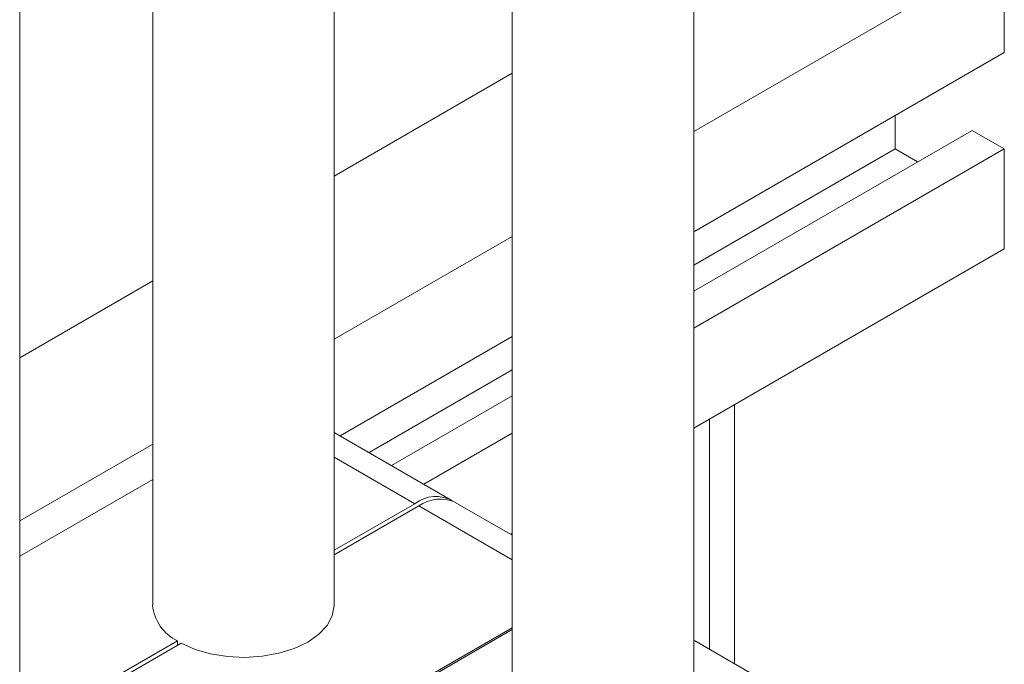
# Model space of a CAD drawing. Header units: millimetres. Extents: x 450 to 25135, y 150 to 17673.
# Tile 137 of 256: x 10932 to 11040, y 10426 to 10497. Entities that reach past the tile are written whole.
import ezdxf

# ---------------------------------------------------------------- set-up
doc = ezdxf.new("R2010")
doc.units = ezdxf.units.MM
doc.linetypes.add('SLD-Centrada-doble', pattern=[12.7, 6.35, -1.27, 1.27, -1.27, 1.27, -1.27])
doc.linetypes.add('SLD-Continua', pattern=[0])
doc.layers.add('COTAS', color=1, linetype='SLD-Continua')
doc.layers.add('OCULTA', color=8, linetype='SLD-Continua')

msp = doc.modelspace()

# ---------------------------------------------------------------- linework, layer by layer
at = {"color": 7, "linetype": 'SLD-Continua', "lineweight": 18, "ltscale": 30}
for p, q in [((10986.2, 11427.45), (10986.2, 10409.83)), ((11006.2, 10409.83), (11006.2, 11426.28)), ((10966.61, 10432.69), (10966.61, 11403.42)), ((10946.61, 11391.87), (10946.61, 10432.69)), ((10931.96, 10366.97), (10931.96, 11383.42))]:
    msp.add_line(p, q, dxfattribs=at)
at = {"layer": 'COTAS', "linetype": 'SLD-Continua', "lineweight": 18, "ltscale": 30}
for p, q in [((11040.4, 10504.53), (11006.2, 10484.79)), ((11040.4, 10493.51), (11040.4, 10504.53)), ((11040.4, 10493.51), (11006.2, 10473.77)), ((10986.2, 10491.21), (10966.61, 10479.89)), ((11028.38, 10486.57), (11028.38, 10482.89)), ((11036.86, 10484.93), (11006.2, 10467.24)), ((11036.86, 10484.93), (11040.4, 10482.89)), ((11028.38, 10482.89), (11006.2, 10470.09)), ((11040.4, 10482.89), (11006.2, 10463.15)), ((11028.38, 10482.89), (11030.85, 10481.46)), ((11040.4, 10471.87), (11040.4, 10482.89)), ((10986.2, 10473.25), (10966.61, 10461.93)), ((11040.4, 10471.87), (11006.2, 10452.13)), ((10946.61, 10468.35), (10931.96, 10459.89)), ((10986.2, 10462.22), (10967.26, 10451.29)), ((10986.2, 10458.55), (10970.44, 10449.45)), ((10986.2, 10455.69), (10972.92, 10448.02)), ((10979.49, 10444.23), (10966.61, 10451.66)), ((10986.2, 10451.61), (10976.45, 10445.98)), ((10946.61, 10450.39), (10931.96, 10441.93)), ((10946.61, 10446.51), (10931.96, 10438.05)), ((10986.2, 10440.35), (10979.91, 10443.98)), ((10966.61, 10438.7), (10975.49, 10443.83)), ((10975.91, 10443.59), (10966.61, 10438.21)), ((10986.2, 10440.58), (10986, 10440.47)), ((10986.2, 10429.98), (10948.83, 10408.4)), ((10986.2, 10430.18), (10954.48, 10411.87)), ((10937.3, 10421.79), (10949.33, 10428.73)), ((10949.33, 10428.24), (10949.33, 10428.73)), ((11019.08, 10421.37), (11006.2, 10428.8)), ((10949.75, 10428.48), (10937.73, 10421.54))]:
    msp.add_line(p, q, dxfattribs=at)
at = {"layer": 'COTAS', "linetype": 'SLD-Centrada-doble', "lineweight": 18, "ltscale": 30}
for p, q in [((10966.61, 10448.96), (10975.49, 10443.83)), ((10986.2, 10437.64), (10975.91, 10443.59))]:
    msp.add_line(p, q, dxfattribs=at)
at = {"layer": 'COTAS', "linetype": 'SLD-Continua', "lineweight": 18, "ltscale": 30, "flags": 128}
msp.add_lwpolyline([(10966.61, 10432.69), (10966.6, 10432.6), (10966.39, 10431.5), (10965.82, 10430.44), (10964.9, 10429.46), (10963.68, 10428.6), (10962.19, 10427.9), (10960.5, 10427.37), (10958.67, 10427.04), (10956.76, 10426.91), (10954.84, 10427), (10952.99, 10427.31), (10951.27, 10427.8), (10949.75, 10428.48)], dxfattribs=at)
at = {"layer": 'COTAS', "linetype": 'SLD-Continua', "lineweight": 18, "ltscale": 900}
for centre, radius, start, end in [((10977.78, 10440.86), 3.76, 59.4865, 127.6924), ((10978.25, 10440.32), 4.02, 65.6929, 125.6176), ((10951.48, 10433.12), 4.9, 185.1271, 243.871)]:
    msp.add_arc(centre, radius, start, end, dxfattribs=at)
at = {"layer": 'OCULTA', "linetype": 'SLD-Continua', "lineweight": 18, "ltscale": 30}
msp.add_line((11010.7, 10426.21), (11010.7, 10454.73), dxfattribs=at)
msp.add_line((11010.7, 10426.21), (11010.7, 10454.73), dxfattribs=at)
msp.add_line((11010.7, 10426.21), (11010.7, 10454.73), dxfattribs=at)
msp.add_line((11010.7, 10426.21), (11010.7, 10454.73), dxfattribs=at)
msp.add_line((11010.7, 10426.21), (11010.7, 10454.73), dxfattribs=at)
at = {"layer": 'OCULTA', "linetype": 'SLD-Centrada-doble', "lineweight": 18, "ltscale": 30}
msp.add_line((11007.92, 10427.81), (11007.92, 10453.12), dxfattribs=at)
msp.add_line((11007.92, 10427.81), (11007.92, 10453.12), dxfattribs=at)
msp.add_line((11007.92, 10427.81), (11007.92, 10453.12), dxfattribs=at)
msp.add_line((11007.92, 10427.81), (11007.92, 10453.12), dxfattribs=at)
msp.add_line((11007.92, 10427.81), (11007.92, 10453.12), dxfattribs=at)

doc.saveas('drawing.dxf')
